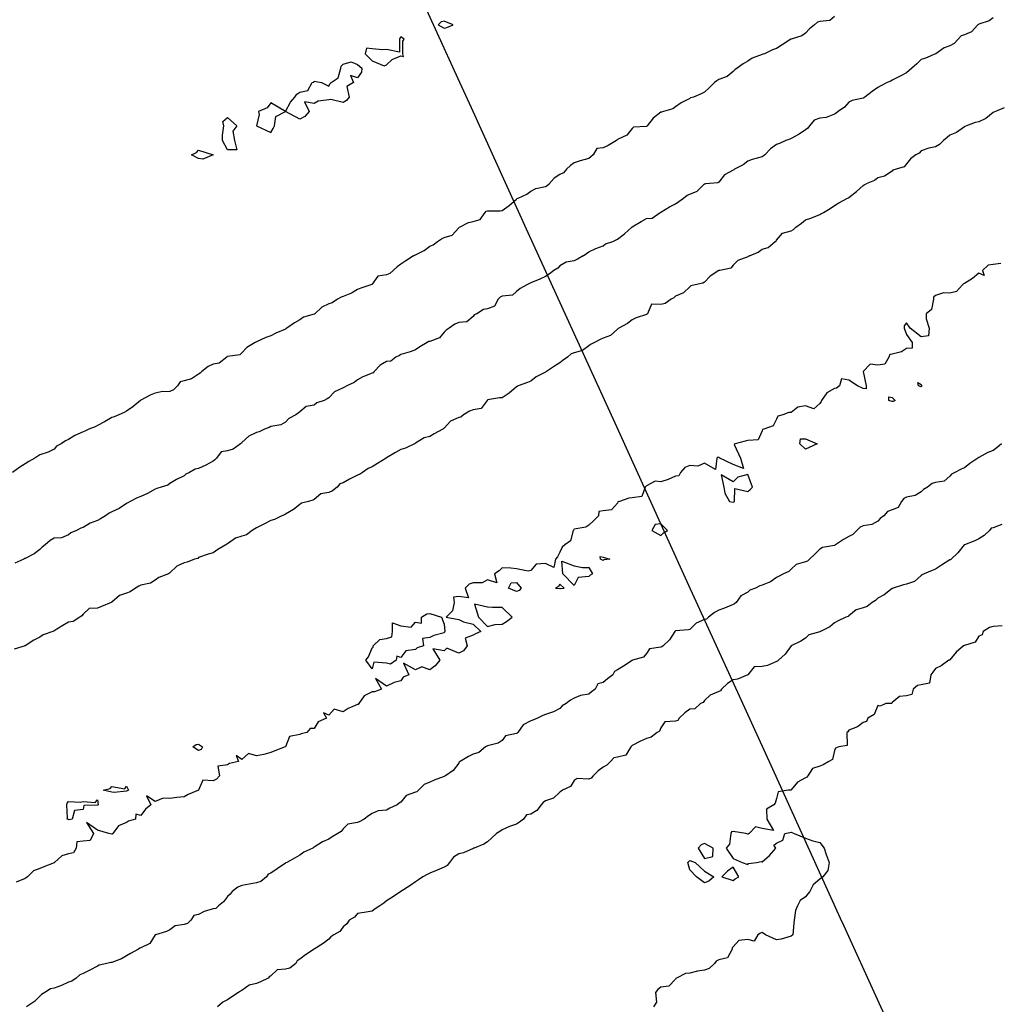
# Model space of a CAD drawing. Header units: inches. Extents: x 158323 to 160611, y 432808 to 437248.
# Tile 84 of 228: x 159353 to 159386, y 436711 to 436745. Entities that reach past the tile are written whole.
import ezdxf

# ---------------------------------------------------------------- set-up
doc = ezdxf.new("R2010")
doc.units = ezdxf.units.IN
doc.header["$MEASUREMENT"] = 0
doc.linetypes.add('CENTER', pattern=[0])
for name, color, linetype, lineweight in [('Hoogtelijn-bestaand 10.00 M', 7, 'Continuous', 15), ('Hoogtelijn-bestaand 11.00 M', 7, 'Continuous', 15), ('Hoogtelijn-bestaand 12.00 M', 7, 'Continuous', 15), ('Hoogtelijn-bestaand 5.00 M', 7, 'Continuous', 15), ('Hoogtelijn-bestaand 6.00 M', 7, 'Continuous', 15), ('Hoogtelijn-bestaand 7.00 M', 7, 'Continuous', 15), ('Hoogtelijn-bestaand 8.00 M', 7, 'Continuous', 15), ('Hoogtelijn-bestaand 9.00 M', 7, 'Continuous', 15), ('Profielen', 3, 'Continuous', 60)]:
    doc.layers.add(name, color=color, linetype=linetype, lineweight=lineweight)

msp = doc.modelspace()

# ---------------------------------------------------------------- linework, layer by layer
at = {"layer": 'Hoogtelijn-bestaand 10.00 M', "color": 252, "linetype": 'Continuous', "lineweight": 25}
for p, q in [((159376.007, 436739.494, 10), (159376.25, 436739.745, 10)), ((159376.25, 436739.745, 10), (159376.253, 436739.747, 10)), ((159376.253, 436739.747, 10), (159376.289, 436739.75, 10)), ((159375.363, 436739.137, 10), (159375.533, 436739.25, 10)), ((159375.533, 436739.25, 10), (159375.651, 436739.349, 10)), ((159375.651, 436739.349, 10), (159375.75, 436739.391, 10)), ((159375.75, 436739.391, 10), (159376.007, 436739.494, 10)), ((159374.75, 436738.767, 10), (159375.048, 436738.952, 10)), ((159375.048, 436738.952, 10), (159375.25, 436739.057, 10)), ((159375.25, 436739.057, 10), (159375.363, 436739.137, 10)), ((159374.062, 436738.438, 10), (159374.25, 436738.545, 10)), ((159374.25, 436738.545, 10), (159374.443, 436738.557, 10)), ((159374.443, 436738.557, 10), (159374.72, 436738.75, 10)), ((159374.72, 436738.75, 10), (159374.74, 436738.76, 10)), ((159374.74, 436738.76, 10), (159374.75, 436738.767, 10)), ((159373.483, 436738.017, 10), (159373.746, 436738.25, 10)), ((159373.746, 436738.25, 10), (159373.748, 436738.252, 10)), ((159373.748, 436738.252, 10), (159373.75, 436738.253, 10)), ((159373.75, 436738.253, 10), (159374.062, 436738.438, 10)), ((159373.081, 436737.75, 10), (159373.194, 436737.806, 10)), ((159373.194, 436737.806, 10), (159373.25, 436737.831, 10)), ((159373.25, 436737.831, 10), (159373.483, 436738.017, 10)), ((159372.25, 436737.394, 10), (159372.498, 436737.503, 10)), ((159372.498, 436737.503, 10), (159372.75, 436737.596, 10)), ((159372.75, 436737.596, 10), (159372.835, 436737.665, 10)), ((159372.835, 436737.665, 10), (159373.081, 436737.75, 10)), ((159372.052, 436737.25, 10), (159372.17, 436737.331, 10)), ((159372.17, 436737.331, 10), (159372.25, 436737.394, 10))]:
    msp.add_line(p, q, dxfattribs=at)
for points in [[(159386.25, 436745.497, 10), (159386.107, 436745.393, 10), (159385.75, 436745.275, 10), (159385.734, 436745.266, 10), (159385.718, 436745.25, 10), (159385.494, 436745.007, 10), (159385.25, 436744.904, 10), (159385.135, 436744.865, 10), (159385.029, 436744.75, 10), (159384.89, 436744.61, 10), (159384.75, 436744.519, 10), (159384.549, 436744.451, 10), (159384.256, 436744.25, 10), (159384.252, 436744.248, 10), (159384.25, 436744.246, 10), (159383.898, 436744.102, 10), (159383.75, 436744.051, 10), (159383.604, 436743.896, 10), (159383.435, 436743.75, 10), (159383.335, 436743.665, 10), (159383.25, 436743.587, 10), (159383.03, 436743.471, 10), (159382.75, 436743.334, 10), (159382.699, 436743.301, 10), (159382.581, 436743.25, 10), (159382.355, 436743.145, 10), (159382.25, 436743.084, 10), (159382.055, 436742.945, 10), (159381.802, 436742.75, 10), (159381.773, 436742.727, 10), (159381.75, 436742.714, 10), (159381.37, 436742.63, 10), (159381.25, 436742.573, 10), (159381.102, 436742.399, 10), (159380.884, 436742.25, 10), (159380.809, 436742.191, 10), (159380.75, 436742.156, 10), (159380.461, 436742.039, 10), (159380.25, 436742.016, 10), (159380.053, 436741.947, 10), (159379.888, 436741.75, 10), (159379.83, 436741.67, 10), (159379.75, 436741.619, 10), (159379.529, 436741.471, 10), (159379.25, 436741.316, 10), (159379.204, 436741.296, 10), (159379.076, 436741.25, 10), (159378.856, 436741.144, 10), (159378.75, 436741.112, 10), (159378.538, 436740.962, 10), (159378.339, 436740.75, 10), (159378.29, 436740.71, 10), (159378.25, 436740.683, 10), (159377.906, 436740.594, 10), (159377.75, 436740.532, 10), (159377.592, 436740.408, 10), (159377.292, 436740.25, 10), (159377.269, 436740.231, 10), (159377.25, 436740.224, 10), (159376.943, 436740.057, 10), (159376.75, 436739.808, 10), (159376.719, 436739.781, 10), (159376.289, 436739.75, 10)], [(159372.052, 436737.25, 10), (159371.86, 436737.141, 10), (159371.75, 436737.078, 10), (159371.468, 436737.032, 10), (159371.25, 436736.902, 10), (159371.175, 436736.825, 10), (159371.047, 436736.75, 10), (159370.879, 436736.621, 10), (159370.75, 436736.543, 10), (159370.56, 436736.441, 10), (159370.25, 436736.321, 10), (159370.199, 436736.301, 10), (159370.108, 436736.25, 10), (159369.873, 436736.127, 10), (159369.75, 436736.016, 10), (159369.606, 436735.894, 10), (159369.25, 436735.854, 10), (159369.179, 436735.821, 10), (159369.113, 436735.75, 10), (159368.984, 436735.516, 10), (159368.75, 436735.42, 10), (159368.608, 436735.392, 10), (159368.377, 436735.25, 10), (159368.288, 436735.212, 10), (159368.25, 436735.154, 10), (159368.029, 436734.971, 10), (159367.75, 436734.945, 10), (159367.616, 436734.885, 10), (159367.414, 436734.75, 10), (159367.318, 436734.682, 10), (159367.25, 436734.612, 10), (159367.08, 436734.42, 10), (159366.75, 436734.293, 10), (159366.716, 436734.284, 10), (159366.664, 436734.25, 10), (159366.4, 436734.1, 10), (159366.25, 436734.003, 10), (159366.069, 436733.931, 10), (159365.75, 436733.839, 10), (159365.697, 436733.803, 10), (159365.573, 436733.75, 10), (159365.396, 436733.604, 10), (159365.25, 436733.593, 10), (159365.037, 436733.463, 10), (159364.825, 436733.25, 10), (159364.793, 436733.207, 10), (159364.75, 436733.194, 10), (159364.435, 436733.065, 10), (159364.25, 436732.962, 10), (159364.132, 436732.868, 10), (159363.875, 436732.75, 10), (159363.794, 436732.706, 10), (159363.75, 436732.689, 10), (159363.456, 436732.544, 10), (159363.25, 436732.339, 10), (159363.192, 436732.308, 10), (159363.095, 436732.25, 10), (159362.838, 436732.162, 10), (159362.75, 436732.088, 10), (159362.467, 436732.033, 10), (159362.25, 436731.852, 10), (159362.193, 436731.807, 10), (159362.117, 436731.75, 10), (159361.875, 436731.625, 10), (159361.75, 436731.496, 10), (159361.593, 436731.407, 10), (159361.25, 436731.343, 10), (159361.193, 436731.308, 10), (159361.031, 436731.25, 10), (159360.841, 436731.159, 10), (159360.75, 436731.141, 10), (159360.485, 436731.015, 10), (159360.25, 436730.795, 10), (159360.228, 436730.772, 10), (159360.196, 436730.75, 10), (159359.941, 436730.559, 10), (159359.75, 436730.499, 10), (159359.529, 436730.471, 10), (159359.372, 436730.25, 10), (159359.305, 436730.195, 10), (159359.25, 436730.144, 10), (159358.996, 436730.004, 10), (159358.75, 436729.894, 10), (159358.634, 436729.866, 10), (159358.438, 436729.75, 10), (159358.305, 436729.695, 10), (159358.25, 436729.637, 10), (159357.989, 436729.511, 10), (159357.75, 436729.374, 10), (159357.685, 436729.315, 10), (159357.458, 436729.25, 10), (159357.302, 436729.198, 10), (159357.25, 436729.18, 10), (159356.98, 436729.02, 10), (159356.75, 436728.92, 10), (159356.625, 436728.875, 10), (159356.386, 436728.75, 10), (159356.295, 436728.705, 10), (159356.25, 436728.676, 10), (159355.999, 436728.501, 10), (159355.75, 436728.387, 10), (159355.653, 436728.347, 10), (159355.528, 436728.25, 10), (159355.357, 436728.143, 10), (159355.25, 436728.096, 10), (159354.999, 436728.001, 10), (159354.75, 436727.853, 10), (159354.669, 436727.831, 10), (159354.52, 436727.75, 10), (159354.331, 436727.669, 10), (159354.25, 436727.597, 10), (159354.007, 436727.493, 10), (159353.75, 436727.476, 10), (159353.607, 436727.393, 10), (159353.442, 436727.25, 10), (159353.337, 436727.163, 10), (159353.25, 436727.086, 10), (159353.061, 436726.94, 10), (159352.75, 436726.776, 10), (159352.73, 436726.77, 10), (159352.705, 436726.75, 10), (159352.39, 436726.61, 10)]]:
    msp.add_polyline3d(points, dxfattribs=at)
at = {"layer": 'Hoogtelijn-bestaand 11.00 M', "color": 252, "linetype": 'Continuous', "lineweight": 25}
for p, q in [((159370.25, 436739.498, 11), (159370.417, 436739.583, 11)), ((159370.417, 436739.583, 11), (159370.75, 436739.651, 11)), ((159370.75, 436739.651, 11), (159370.815, 436739.685, 11)), ((159370.815, 436739.685, 11), (159370.878, 436739.75, 11)), ((159369.501, 436738.999, 11), (159369.75, 436739.221, 11)), ((159369.75, 436739.221, 11), (159369.766, 436739.234, 11)), ((159369.766, 436739.234, 11), (159369.804, 436739.25, 11)), ((159369.804, 436739.25, 11), (159370.106, 436739.394, 11)), ((159370.106, 436739.394, 11), (159370.25, 436739.498, 11)), ((159369.25, 436738.821, 11), (159369.501, 436738.999, 11)), ((159368.25, 436738.437, 11), (159368.488, 436738.512, 11)), ((159368.488, 436738.512, 11), (159368.667, 436738.75, 11)), ((159368.667, 436738.75, 11), (159368.705, 436738.795, 11)), ((159368.705, 436738.795, 11), (159368.75, 436738.814, 11)), ((159368.75, 436738.814, 11), (159369.188, 436738.812, 11)), ((159369.188, 436738.812, 11), (159369.25, 436738.821, 11)), ((159367.526, 436737.974, 11), (159367.75, 436738.224, 11)), ((159367.75, 436738.224, 11), (159367.762, 436738.238, 11)), ((159367.762, 436738.238, 11), (159367.781, 436738.25, 11)), ((159367.781, 436738.25, 11), (159368.088, 436738.412, 11)), ((159368.088, 436738.412, 11), (159368.25, 436738.437, 11)), ((159367.018, 436737.75, 11), (159367.157, 436737.843, 11)), ((159367.157, 436737.843, 11), (159367.25, 436737.89, 11)), ((159367.25, 436737.89, 11), (159367.526, 436737.974, 11)), ((159366.56, 436737.44, 11), (159366.75, 436737.586, 11)), ((159366.75, 436737.586, 11), (159366.87, 436737.63, 11)), ((159366.87, 436737.63, 11), (159367.018, 436737.75, 11)), ((159366.187, 436737.25, 11), (159366.223, 436737.277, 11)), ((159366.223, 436737.277, 11), (159366.25, 436737.288, 11)), ((159366.25, 436737.288, 11), (159366.56, 436737.44, 11))]:
    msp.add_line(p, q, dxfattribs=at)
for points in [[(159380.75, 436745.534, 11), (159380.594, 436745.406, 11), (159380.25, 436745.362, 11), (159380.161, 436745.339, 11), (159380.061, 436745.25, 11), (159379.887, 436745.113, 11), (159379.75, 436744.961, 11), (159379.625, 436744.875, 11), (159379.25, 436744.753, 11), (159379.248, 436744.752, 11), (159379.245, 436744.75, 11), (159378.946, 436744.554, 11), (159378.75, 436744.429, 11), (159378.612, 436744.388, 11), (159378.333, 436744.25, 11), (159378.269, 436744.231, 11), (159378.25, 436744.219, 11), (159377.909, 436744.092, 11), (159377.75, 436743.988, 11), (159377.594, 436743.906, 11), (159377.389, 436743.75, 11), (159377.308, 436743.692, 11), (159377.25, 436743.638, 11), (159377.036, 436743.465, 11), (159376.75, 436743.362, 11), (159376.684, 436743.317, 11), (159376.599, 436743.25, 11), (159376.424, 436743.076, 11), (159376.25, 436742.921, 11), (159376.14, 436742.86, 11), (159375.879, 436742.75, 11), (159375.773, 436742.727, 11), (159375.75, 436742.696, 11), (159375.445, 436742.555, 11), (159375.25, 436742.412, 11), (159375.161, 436742.339, 11), (159374.837, 436742.25, 11), (159374.771, 436742.23, 11), (159374.75, 436742.222, 11), (159374.481, 436742.019, 11), (159374.274, 436741.75, 11), (159374.262, 436741.738, 11), (159374.25, 436741.731, 11), (159373.796, 436741.704, 11), (159373.75, 436741.667, 11), (159373.571, 436741.429, 11), (159373.25, 436741.279, 11), (159373.229, 436741.271, 11), (159373.205, 436741.25, 11), (159372.926, 436741.074, 11), (159372.75, 436740.991, 11), (159372.525, 436740.975, 11), (159372.404, 436740.75, 11), (159372.319, 436740.681, 11), (159372.25, 436740.629, 11), (159371.953, 436740.547, 11), (159371.75, 436740.472, 11), (159371.615, 436740.385, 11), (159371.479, 436740.25, 11), (159371.374, 436740.126, 11), (159371.25, 436740.068, 11), (159371.058, 436739.942, 11), (159370.878, 436739.75, 11)], [(159366.187, 436737.25, 11), (159365.924, 436737.076, 11), (159365.75, 436736.963, 11), (159365.625, 436736.875, 11), (159365.481, 436736.75, 11), (159365.363, 436736.637, 11), (159365.25, 436736.6, 11), (159364.954, 436736.546, 11), (159364.75, 436736.274, 11), (159364.738, 436736.262, 11), (159364.706, 436736.25, 11), (159364.363, 436736.137, 11), (159364.25, 436736.091, 11), (159364.036, 436735.964, 11), (159363.75, 436735.849, 11), (159363.682, 436735.818, 11), (159363.561, 436735.75, 11), (159363.372, 436735.628, 11), (159363.25, 436735.591, 11), (159363.018, 436735.482, 11), (159362.768, 436735.25, 11), (159362.76, 436735.24, 11), (159362.75, 436735.237, 11), (159362.373, 436735.127, 11), (159362.25, 436735.035, 11), (159362.067, 436734.933, 11), (159361.803, 436734.75, 11), (159361.77, 436734.73, 11), (159361.75, 436734.72, 11), (159361.422, 436734.578, 11), (159361.25, 436734.486, 11), (159361.072, 436734.428, 11), (159360.75, 436734.281, 11), (159360.731, 436734.269, 11), (159360.705, 436734.25, 11), (159360.419, 436734.081, 11), (159360.25, 436733.892, 11), (159360.173, 436733.827, 11), (159359.75, 436733.765, 11), (159359.737, 436733.763, 11), (159359.721, 436733.75, 11), (159359.462, 436733.538, 11), (159359.25, 436733.499, 11), (159359.083, 436733.417, 11), (159358.86, 436733.25, 11), (159358.805, 436733.195, 11), (159358.75, 436733.162, 11), (159358.506, 436732.994, 11), (159358.25, 436732.923, 11), (159358.112, 436732.888, 11), (159358.015, 436732.75, 11), (159357.884, 436732.616, 11), (159357.75, 436732.552, 11), (159357.449, 436732.551, 11), (159357.25, 436732.503, 11), (159357.07, 436732.43, 11), (159356.75, 436732.257, 11), (159356.746, 436732.254, 11), (159356.741, 436732.25, 11), (159356.476, 436732.024, 11), (159356.25, 436731.872, 11), (159356.174, 436731.826, 11), (159355.989, 436731.75, 11), (159355.821, 436731.679, 11), (159355.75, 436731.653, 11), (159355.495, 436731.505, 11), (159355.25, 436731.377, 11), (159355.165, 436731.336, 11), (159354.954, 436731.25, 11), (159354.811, 436731.189, 11), (159354.75, 436731.164, 11), (159354.464, 436731.036, 11), (159354.25, 436730.894, 11), (159354.148, 436730.852, 11), (159353.997, 436730.75, 11), (159353.836, 436730.664, 11), (159353.75, 436730.565, 11), (159353.541, 436730.46, 11), (159353.25, 436730.368, 11), (159353.18, 436730.32, 11), (159353.083, 436730.25, 11), (159352.871, 436730.129, 11), (159352.75, 436730.049, 11), (159352.558, 436729.942, 11), (159352.31, 436729.75, 11)]]:
    msp.add_polyline3d(points, dxfattribs=at)
at = {"layer": 'Hoogtelijn-bestaand 12.00 M', "color": 252, "linetype": 'Continuous', "lineweight": 25}
for points in [[(159367.042, 436745.25, 12), (159367.25, 436745.136, 12), (159367.343, 436745.157, 12), (159367.562, 436745.25, 12), (159367.25, 436745.382, 12), (159367.146, 436745.354, 12)], [(159364.512, 436744.25, 12), (159364.75, 436744, 12), (159365.167, 436743.833, 12), (159365.25, 436743.861, 12), (159365.445, 436744.055, 12), (159365.75, 436744.173, 12), (159365.841, 436744.159, 12), (159365.812, 436744.25, 12), (159365.812, 436744.688, 12), (159365.861, 436744.75, 12), (159365.75, 436744.841, 12), (159365.713, 436744.787, 12), (159365.698, 436744.75, 12), (159365.698, 436744.303, 12), (159365.25, 436744.396, 12), (159365.115, 436744.385, 12), (159364.75, 436744.422, 12), (159364.558, 436744.442, 12)], [(159361.75, 436742.25, 12), (159361.927, 436742.573, 12), (159362.083, 436742.75, 12), (159362.15, 436742.85, 12), (159362.25, 436742.917, 12), (159362.523, 436742.977, 12), (159362.679, 436743.25, 12), (159362.732, 436743.268, 12), (159362.75, 436743.305, 12), (159363, 436743.25, 12), (159363.25, 436743.125, 12), (159363.295, 436743.205, 12), (159363.333, 436743.25, 12), (159363.583, 436743.417, 12), (159363.667, 436743.75, 12), (159363.683, 436743.817, 12), (159363.75, 436743.893, 12), (159364.028, 436743.972, 12), (159364.25, 436743.883, 12), (159364.393, 436743.75, 12), (159364.383, 436743.617, 12), (159364.25, 436743.417, 12), (159364, 436743.5, 12), (159364.107, 436743.25, 12), (159363.882, 436743.119, 12), (159363.958, 436742.75, 12), (159363.866, 436742.634, 12), (159363.75, 436742.558, 12), (159363.329, 436742.671, 12), (159363.25, 436742.656, 12), (159362.889, 436742.611, 12), (159362.75, 436742.523, 12), (159362.417, 436742.583, 12), (159362.573, 436742.25, 12), (159362.427, 436742.073, 12), (159362.25, 436741.988, 12)], [(159360.75, 436741.75, 12), (159361.25, 436741.528, 12), (159361.333, 436741.667, 12), (159361.375, 436741.75, 12), (159361.417, 436742.083, 12), (159361.75, 436742.25, 12), (159361.25, 436742.55, 12), (159361.125, 436742.375, 12), (159360.821, 436742.25, 12), (159360.85, 436742.15, 12)], [(159359.573, 436741.25, 12), (159359.573, 436741.427, 12), (159359.62, 436741.75, 12), (159359.591, 436741.909, 12), (159359.75, 436742.042, 12), (159360.068, 436741.75, 12), (159359.934, 436741.566, 12), (159359.989, 436741.25, 12), (159360.073, 436740.927, 12), (159359.75, 436740.927, 12)], [(159358.5, 436740.75, 12), (159358.671, 436740.829, 12), (159358.75, 436740.917, 12), (159359.25, 436740.75, 12), (159358.9, 436740.6, 12), (159358.75, 436740.625, 12)]]:
    msp.add_polyline3d(points, close=True, dxfattribs=at)
at = {"layer": 'Hoogtelijn-bestaand 5.00 M', "color": 252, "linetype": 'Continuous', "lineweight": 25}
msp.add_polyline3d([(159386.553, 436724.447, 5), (159386.25, 436724.418, 5), (159386.119, 436724.381, 5), (159385.896, 436724.25, 5), (159385.87, 436724.13, 5), (159385.75, 436724.082, 5), (159385.619, 436723.882, 5), (159385.25, 436723.764, 5), (159385.238, 436723.762, 5), (159385.218, 436723.75, 5), (159384.964, 436723.536, 5), (159384.75, 436723.272, 5), (159384.741, 436723.259, 5), (159384.715, 436723.25, 5), (159384.445, 436723.055, 5), (159384.25, 436722.971, 5), (159384.159, 436722.841, 5), (159384.083, 436722.75, 5), (159384.038, 436722.462, 5), (159383.75, 436722.403, 5), (159383.622, 436722.378, 5), (159383.482, 436722.25, 5), (159383.43, 436722.07, 5), (159383.25, 436722.018, 5), (159383.003, 436721.997, 5), (159382.75, 436721.787, 5), (159382.74, 436721.76, 5), (159382.536, 436721.75, 5), (159382.337, 436721.663, 5), (159382.25, 436721.688, 5), (159382.123, 436721.377, 5), (159381.909, 436721.25, 5), (159381.864, 436721.136, 5), (159381.75, 436721.095, 5), (159381.554, 436720.946, 5), (159381.25, 436720.833, 5), (159381.22, 436720.78, 5), (159381.183, 436720.75, 5), (159381.196, 436720.304, 5), (159380.9, 436720.25, 5), (159380.791, 436720.209, 5), (159380.75, 436720.125, 5), (159380.682, 436719.818, 5), (159380.554, 436719.75, 5), (159380.365, 436719.635, 5), (159380.25, 436719.591, 5), (159379.992, 436719.509, 5), (159379.833, 436719.25, 5), (159379.8, 436719.2, 5), (159379.75, 436719.182, 5), (159379.471, 436719.029, 5), (159379.25, 436718.766, 5), (159379.242, 436718.758, 5), (159379.15, 436718.75, 5), (159378.801, 436718.699, 5), (159378.75, 436718.464, 5), (159378.696, 436718.304, 5), (159378.656, 436718.25, 5), (159378.401, 436718.099, 5), (159378.409, 436717.75, 5), (159378.639, 436717.361, 5), (159378.25, 436717.432, 5), (159378.015, 436717.485, 5), (159377.805, 436717.25, 5), (159377.765, 436717.235, 5), (159377.75, 436717.232, 5), (159377.688, 436717.25, 5), (159377.25, 436717.328, 5), (159377.186, 436717.314, 5), (159377.17, 436717.25, 5), (159377.12, 436716.88, 5), (159377.009, 436716.75, 5), (159377.25, 436716.389, 5), (159377.562, 436716.25, 5), (159377.75, 436716.179, 5), (159377.78, 436716.22, 5), (159378.05, 436716.25, 5), (159378.216, 436716.284, 5), (159378.25, 436716.279, 5), (159378.508, 436716.492, 5), (159378.721, 436716.75, 5), (159378.65, 436716.85, 5), (159378.75, 436716.917, 5), (159378.972, 436717.028, 5), (159379.036, 436717.25, 5), (159379.205, 436717.295, 5), (159379.25, 436717.304, 5), (159379.357, 436717.25, 5), (159379.75, 436717.088, 5), (159380, 436717, 5), (159380.25, 436716.946, 5), (159380.395, 436716.75, 5), (159380.47, 436716.53, 5), (159380.575, 436716.25, 5), (159380.527, 436715.974, 5), (159380.346, 436715.75, 5), (159380.29, 436715.71, 5), (159380.25, 436715.669, 5), (159380.018, 436715.482, 5), (159379.899, 436715.25, 5), (159379.837, 436715.163, 5), (159379.75, 436715.06, 5), (159379.57, 436714.93, 5), (159379.477, 436714.75, 5), (159379.409, 436714.591, 5), (159379.36, 436714.25, 5), (159379.344, 436714.156, 5), (159379.317, 436713.75, 5), (159379.25, 436713.706, 5), (159378.909, 436713.591, 5), (159378.75, 436713.578, 5), (159378.369, 436713.75, 5), (159378.25, 436713.829, 5), (159378.192, 436713.808, 5), (159378.105, 436713.75, 5), (159377.97, 436713.53, 5), (159377.75, 436713.581, 5), (159377.447, 436713.553, 5), (159377.25, 436713.326, 5), (159377.208, 436713.292, 5), (159377.211, 436713.25, 5), (159377.048, 436712.952, 5), (159376.75, 436712.881, 5), (159376.662, 436712.838, 5), (159376.6, 436712.75, 5), (159376.422, 436712.578, 5), (159376.25, 436712.525, 5), (159376.016, 436712.484, 5), (159375.75, 436712.417, 5), (159375.597, 436712.403, 5), (159375.291, 436712.25, 5), (159375.269, 436712.231, 5), (159375.25, 436712.216, 5), (159375.027, 436711.973, 5), (159374.75, 436711.939, 5), (159374.643, 436711.857, 5), (159374.561, 436711.75, 5), (159374.59, 436711.41, 5), (159374.489, 436711.25, 5)], dxfattribs=at)
for points in [[(159376.042, 436716.75, 5), (159376.25, 436716.395, 5), (159376.539, 436716.461, 5), (159376.555, 436716.75, 5), (159376.25, 436716.903, 5), (159376.135, 436716.865, 5)], [(159375.684, 436716.25, 5), (159375.716, 436716.284, 5), (159375.75, 436716.32, 5), (159375.929, 436716.25, 5), (159376.25, 436715.95, 5), (159376.583, 436715.75, 5), (159376.4, 436715.6, 5), (159376.25, 436715.55, 5), (159375.977, 436715.75, 5), (159375.75, 436716, 5)], [(159376.857, 436715.75, 5), (159377.25, 436715.625, 5), (159377.315, 436715.685, 5), (159377.44, 436715.75, 5), (159377.25, 436716.094, 5), (159377.046, 436715.954, 5)]]:
    msp.add_polyline3d(points, close=True, dxfattribs=at)
at = {"layer": 'Hoogtelijn-bestaand 6.00 M', "color": 252, "linetype": 'Continuous', "lineweight": 25}
msp.add_polyline3d([(159386.544, 436727.956, 6), (159386.25, 436727.836, 6), (159386.178, 436727.823, 6), (159386.12, 436727.75, 6), (159385.931, 436727.569, 6), (159385.75, 436727.462, 6), (159385.612, 436727.388, 6), (159385.25, 436727.254, 6), (159385.247, 436727.253, 6), (159385.244, 436727.25, 6), (159385.024, 436726.977, 6), (159384.787, 436726.75, 6), (159384.769, 436726.731, 6), (159384.75, 436726.725, 6), (159384.461, 436726.539, 6), (159384.25, 436726.404, 6), (159384.14, 436726.36, 6), (159383.86, 436726.25, 6), (159383.785, 436726.215, 6), (159383.75, 436726.185, 6), (159383.522, 436725.978, 6), (159383.25, 436725.889, 6), (159383.138, 436725.863, 6), (159382.789, 436725.75, 6), (159382.76, 436725.74, 6), (159382.75, 436725.732, 6), (159382.477, 436725.523, 6), (159382.25, 436725.401, 6), (159382.179, 436725.321, 6), (159382.055, 436725.25, 6), (159381.883, 436725.117, 6), (159381.75, 436725.071, 6), (159381.5, 436725, 6), (159381.25, 436724.795, 6), (159381.227, 436724.773, 6), (159381.149, 436724.75, 6), (159380.885, 436724.615, 6), (159380.75, 436724.546, 6), (159380.595, 436724.405, 6), (159380.268, 436724.25, 6), (159380.256, 436724.244, 6), (159380.25, 436724.242, 6), (159379.87, 436724.13, 6), (159379.75, 436724.022, 6), (159379.592, 436723.908, 6), (159379.25, 436723.75, 6), (159379.042, 436723.458, 6), (159378.813, 436723.25, 6), (159378.779, 436723.221, 6), (159378.75, 436723.208, 6), (159378.431, 436723.069, 6), (159378.25, 436723.031, 6), (159377.98, 436723.02, 6), (159377.75, 436722.75, 6), (159377.401, 436722.599, 6), (159377.25, 436722.577, 6), (159377.052, 436722.448, 6), (159376.842, 436722.25, 6), (159376.805, 436722.195, 6), (159376.75, 436722.168, 6), (159376.456, 436722.044, 6), (159376.25, 436721.856, 6), (159376.211, 436721.79, 6), (159376.112, 436721.75, 6), (159375.924, 436721.576, 6), (159375.75, 436721.557, 6), (159375.573, 436721.428, 6), (159375.379, 436721.25, 6), (159375.328, 436721.172, 6), (159375.25, 436721.142, 6), (159374.883, 436721.117, 6), (159374.75, 436720.917, 6), (159374.7, 436720.8, 6), (159374.622, 436720.75, 6), (159374.407, 436720.593, 6), (159374.25, 436720.545, 6), (159374.044, 436720.456, 6), (159373.75, 436720.297, 6), (159373.725, 436720.275, 6), (159373.701, 436720.25, 6), (159373.535, 436719.965, 6), (159373.25, 436719.898, 6), (159373.122, 436719.878, 6), (159373.007, 436719.75, 6), (159372.877, 436719.623, 6), (159372.75, 436719.555, 6), (159372.575, 436719.425, 6), (159372.404, 436719.25, 6), (159372.333, 436719.167, 6), (159372.25, 436719.136, 6), (159371.846, 436719.154, 6), (159371.75, 436719.089, 6), (159371.614, 436718.886, 6), (159371.341, 436718.75, 6), (159371.289, 436718.711, 6), (159371.25, 436718.683, 6), (159371.027, 436718.473, 6), (159370.75, 436718.382, 6), (159370.669, 436718.331, 6), (159370.605, 436718.25, 6), (159370.45, 436718.05, 6), (159370.25, 436717.923, 6), (159370.098, 436717.902, 6), (159369.995, 436717.75, 6), (159369.855, 436717.646, 6), (159369.75, 436717.583, 6), (159369.505, 436717.495, 6), (159369.25, 436717.376, 6), (159369.178, 436717.322, 6), (159369.062, 436717.25, 6), (159368.899, 436717.101, 6), (159368.75, 436716.969, 6), (159368.614, 436716.886, 6), (159368.281, 436716.75, 6), (159368.257, 436716.743, 6), (159368.25, 436716.737, 6), (159367.916, 436716.584, 6), (159367.75, 436716.55, 6), (159367.567, 436716.433, 6), (159367.43, 436716.25, 6), (159367.351, 436716.149, 6), (159367.25, 436716.092, 6), (159367.01, 436715.99, 6), (159366.75, 436715.886, 6), (159366.662, 436715.838, 6), (159366.514, 436715.75, 6), (159366.354, 436715.646, 6), (159366.25, 436715.577, 6), (159366.053, 436715.447, 6), (159365.75, 436715.25, 6), (159365.453, 436715.047, 6), (159365.25, 436714.92, 6), (159365.153, 436714.847, 6), (159365.015, 436714.75, 6), (159364.857, 436714.643, 6), (159364.75, 436714.562, 6), (159364.48, 436714.52, 6), (159364.25, 436714.482, 6), (159364.147, 436714.353, 6), (159363.964, 436714.25, 6), (159363.875, 436714.125, 6), (159363.75, 436714.021, 6), (159363.637, 436713.863, 6), (159363.425, 436713.75, 6), (159363.321, 436713.679, 6), (159363.25, 436713.596, 6), (159363.059, 436713.441, 6), (159362.75, 436713.25, 6), (159362.448, 436713.052, 6), (159362.25, 436712.907, 6), (159362.159, 436712.841, 6), (159362.112, 436712.75, 6), (159361.902, 436712.598, 6), (159361.75, 436712.555, 6), (159361.468, 436712.532, 6), (159361.25, 436712.327, 6), (159361.2, 436712.3, 6), (159361.153, 436712.25, 6), (159360.886, 436712.114, 6), (159360.75, 436712.066, 6), (159360.5, 436712, 6), (159360.25, 436711.825, 6), (159360.198, 436711.802, 6), (159360.134, 436711.75, 6), (159359.896, 436711.604, 6), (159359.75, 436711.494, 6), (159359.588, 436711.412, 6), (159359.408, 436711.25, 6)], dxfattribs=at)
at = {"layer": 'Hoogtelijn-bestaand 7.00 M', "color": 252, "linetype": 'Continuous', "lineweight": 25}
msp.add_polyline3d([(159386.538, 436730.75, 7), (159386.381, 436730.619, 7), (159386.25, 436730.518, 7), (159386.057, 436730.443, 7), (159385.75, 436730.276, 7), (159385.733, 436730.267, 7), (159385.716, 436730.25, 7), (159385.434, 436730.066, 7), (159385.25, 436729.909, 7), (159385.134, 436729.866, 7), (159384.919, 436729.75, 7), (159384.805, 436729.695, 7), (159384.75, 436729.627, 7), (159384.55, 436729.451, 7), (159384.25, 436729.404, 7), (159384.131, 436729.37, 7), (159383.977, 436729.25, 7), (159383.834, 436729.166, 7), (159383.75, 436729.078, 7), (159383.541, 436728.959, 7), (159383.25, 436728.899, 7), (159383.151, 436728.85, 7), (159383.077, 436728.75, 7), (159382.956, 436728.544, 7), (159382.75, 436728.463, 7), (159382.594, 436728.406, 7), (159382.456, 436728.25, 7), (159382.338, 436728.162, 7), (159382.25, 436728.064, 7), (159382.048, 436727.952, 7), (159381.75, 436727.91, 7), (159381.64, 436727.86, 7), (159381.531, 436727.75, 7), (159381.389, 436727.611, 7), (159381.25, 436727.532, 7), (159381.066, 436727.434, 7), (159380.794, 436727.25, 7), (159380.766, 436727.234, 7), (159380.75, 436727.225, 7), (159380.344, 436727.156, 7), (159380.25, 436727.101, 7), (159380.07, 436726.93, 7), (159379.884, 436726.75, 7), (159379.821, 436726.679, 7), (159379.75, 436726.665, 7), (159379.429, 436726.571, 7), (159379.25, 436726.402, 7), (159379.17, 436726.33, 7), (159378.994, 436726.25, 7), (159378.838, 436726.162, 7), (159378.75, 436726.118, 7), (159378.536, 436725.964, 7), (159378.25, 436725.848, 7), (159378.172, 436725.828, 7), (159378.018, 436725.75, 7), (159377.821, 436725.679, 7), (159377.75, 436725.608, 7), (159377.514, 436725.486, 7), (159377.348, 436725.25, 7), (159377.29, 436725.21, 7), (159377.25, 436725.183, 7), (159376.947, 436725.053, 7), (159376.75, 436724.982, 7), (159376.596, 436724.905, 7), (159376.398, 436724.75, 7), (159376.327, 436724.673, 7), (159376.25, 436724.662, 7), (159375.964, 436724.537, 7), (159375.75, 436724.317, 7), (159375.697, 436724.303, 7), (159375.25, 436724.268, 7), (159375.238, 436724.262, 7), (159375.23, 436724.25, 7), (159375.044, 436723.957, 7), (159374.825, 436723.75, 7), (159374.784, 436723.716, 7), (159374.75, 436723.706, 7), (159374.349, 436723.651, 7), (159374.25, 436723.488, 7), (159374.141, 436723.359, 7), (159373.76, 436723.25, 7), (159373.752, 436723.248, 7), (159373.75, 436723.247, 7), (159373.451, 436723.049, 7), (159373.25, 436722.923, 7), (159373.141, 436722.859, 7), (159373.078, 436722.75, 7), (159372.896, 436722.604, 7), (159372.75, 436722.482, 7), (159372.56, 436722.44, 7), (159372.467, 436722.25, 7), (159372.346, 436722.154, 7), (159372.25, 436722.078, 7), (159371.967, 436722.033, 7), (159371.75, 436721.943, 7), (159371.624, 436721.876, 7), (159371.471, 436721.75, 7), (159371.33, 436721.67, 7), (159371.25, 436721.588, 7), (159371.033, 436721.467, 7), (159370.75, 436721.378, 7), (159370.664, 436721.336, 7), (159370.473, 436721.25, 7), (159370.318, 436721.182, 7), (159370.25, 436721.156, 7), (159369.982, 436721.018, 7), (159369.798, 436720.75, 7), (159369.776, 436720.724, 7), (159369.75, 436720.716, 7), (159369.367, 436720.633, 7), (159369.25, 436720.475, 7), (159369.121, 436720.379, 7), (159368.75, 436720.291, 7), (159368.719, 436720.281, 7), (159368.681, 436720.25, 7), (159368.442, 436720.058, 7), (159368.25, 436719.996, 7), (159368.083, 436719.917, 7), (159367.804, 436719.75, 7), (159367.771, 436719.729, 7), (159367.75, 436719.686, 7), (159367.562, 436719.438, 7), (159367.298, 436719.25, 7), (159367.263, 436719.237, 7), (159367.25, 436719.231, 7), (159366.895, 436719.105, 7), (159366.75, 436719.028, 7), (159366.552, 436718.948, 7), (159366.362, 436718.75, 7), (159366.3, 436718.7, 7), (159366.25, 436718.681, 7), (159365.931, 436718.569, 7), (159365.75, 436718.338, 7), (159365.693, 436718.307, 7), (159365.623, 436718.25, 7), (159365.363, 436718.137, 7), (159365.25, 436718.063, 7), (159364.957, 436718.043, 7), (159364.75, 436717.949, 7), (159364.632, 436717.868, 7), (159364.479, 436717.75, 7), (159364.327, 436717.673, 7), (159364.25, 436717.63, 7), (159363.918, 436717.582, 7), (159363.75, 436717.412, 7), (159363.68, 436717.32, 7), (159363.569, 436717.25, 7), (159363.365, 436717.135, 7), (159363.25, 436717.064, 7), (159363.039, 436716.961, 7), (159362.75, 436716.781, 7), (159362.727, 436716.773, 7), (159362.696, 436716.75, 7), (159362.39, 436716.611, 7), (159362.25, 436716.503, 7), (159362.086, 436716.415, 7), (159361.797, 436716.25, 7), (159361.766, 436716.234, 7), (159361.75, 436716.224, 7), (159361.468, 436716.032, 7), (159361.25, 436715.878, 7), (159361.154, 436715.847, 7), (159361.101, 436715.75, 7), (159360.903, 436715.597, 7), (159360.75, 436715.542, 7), (159360.501, 436715.499, 7), (159360.25, 436715.453, 7), (159360.107, 436715.393, 7), (159359.908, 436715.25, 7), (159359.846, 436715.154, 7), (159359.75, 436715.069, 7), (159359.615, 436714.885, 7), (159359.44, 436714.75, 7), (159359.341, 436714.659, 7), (159359.25, 436714.652, 7), (159358.946, 436714.554, 7), (159358.75, 436714.454, 7), (159358.588, 436714.413, 7), (159358.478, 436714.25, 7), (159358.365, 436714.135, 7), (159358.25, 436714.11, 7), (159357.94, 436714.06, 7), (159357.75, 436713.914, 7), (159357.635, 436713.865, 7), (159357.26, 436713.75, 7), (159357.252, 436713.748, 7), (159357.25, 436713.745, 7), (159357.056, 436713.444, 7), (159356.75, 436713.294, 7), (159356.715, 436713.285, 7), (159356.67, 436713.25, 7), (159356.397, 436713.103, 7), (159356.25, 436713.017, 7), (159356.082, 436712.918, 7), (159355.75, 436712.789, 7), (159355.711, 436712.79, 7), (159355.576, 436712.75, 7), (159355.302, 436712.698, 7), (159355.25, 436712.665, 7), (159354.979, 436712.521, 7), (159354.75, 436712.412, 7), (159354.638, 436712.363, 7), (159354.508, 436712.25, 7), (159354.359, 436712.141, 7), (159354.25, 436712.107, 7), (159354.004, 436711.996, 7), (159353.75, 436711.899, 7), (159353.622, 436711.878, 7), (159353.422, 436711.75, 7), (159353.315, 436711.685, 7), (159353.25, 436711.623, 7), (159353.064, 436711.436, 7), (159352.797, 436711.25, 7)], dxfattribs=at)
at = {"layer": 'Hoogtelijn-bestaand 8.00 M', "color": 252, "linetype": 'Continuous', "lineweight": 25}
msp.add_polyline3d([(159386.513, 436736.987, 8), (159386.25, 436736.958, 8), (159386.071, 436736.929, 8), (159385.875, 436736.75, 8), (159385.929, 436736.571, 8), (159385.75, 436736.657, 8), (159385.534, 436736.466, 8), (159385.25, 436736.297, 8), (159385.221, 436736.279, 8), (159385.185, 436736.25, 8), (159384.982, 436736.018, 8), (159384.75, 436735.964, 8), (159384.523, 436735.977, 8), (159384.25, 436735.875, 8), (159384.182, 436735.818, 8), (159384.186, 436735.75, 8), (159384.11, 436735.391, 8), (159383.93, 436735.25, 8), (159383.923, 436735.077, 8), (159384.032, 436734.75, 8), (159384.012, 436734.488, 8), (159383.75, 436734.445, 8), (159383.371, 436734.75, 8), (159383.25, 436734.934, 8), (159383.169, 436734.831, 8), (159383.162, 436734.75, 8), (159383.25, 436734.531, 8), (159383.446, 436734.25, 8), (159383.438, 436734.062, 8), (159383.25, 436734.045, 8), (159383.074, 436733.926, 8), (159382.75, 436733.85, 8), (159382.664, 436733.836, 8), (159382.63, 436733.75, 8), (159382.494, 436733.507, 8), (159382.25, 436733.471, 8), (159381.992, 436733.509, 8), (159381.75, 436733.25, 8), (159381.856, 436732.75, 8), (159381.85, 436732.65, 8), (159381.75, 436732.656, 8), (159381.555, 436732.75, 8), (159381.25, 436732.946, 8), (159381, 436733, 8), (159380.927, 436732.75, 8), (159380.829, 436732.671, 8), (159380.75, 436732.662, 8), (159380.491, 436732.509, 8), (159380.299, 436732.25, 8), (159380.291, 436732.209, 8), (159380.25, 436732.143, 8), (159380.039, 436731.961, 8), (159379.75, 436732.058, 8), (159379.489, 436732.011, 8), (159379.25, 436731.827, 8), (159379.173, 436731.827, 8), (159378.964, 436731.75, 8), (159378.793, 436731.707, 8), (159378.75, 436731.6, 8), (159378.629, 436731.371, 8), (159378.312, 436731.25, 8), (159378.264, 436731.236, 8), (159378.25, 436731.2, 8), (159378.114, 436730.886, 8), (159377.75, 436730.863, 8), (159377.66, 436730.84, 8), (159377.312, 436730.75, 8), (159377.281, 436730.719, 8), (159377.5, 436730.25, 8), (159377.607, 436729.893, 8), (159377.25, 436730.029, 8), (159376.781, 436730.25, 8), (159376.75, 436730.276, 8), (159376.721, 436730.279, 8), (159376.688, 436730.25, 8), (159376.639, 436729.861, 8), (159376.25, 436730.075, 8), (159376.026, 436729.974, 8), (159375.75, 436729.992, 8), (159375.571, 436729.929, 8), (159375.424, 436729.75, 8), (159375.364, 436729.636, 8), (159375.25, 436729.629, 8), (159374.995, 436729.505, 8), (159374.75, 436729.434, 8), (159374.544, 436729.456, 8), (159374.25, 436729.295, 8), (159374.231, 436729.269, 8), (159374.205, 436729.25, 8), (159374.083, 436728.917, 8), (159373.75, 436728.88, 8), (159373.637, 436728.863, 8), (159373.312, 436728.75, 8), (159373.262, 436728.738, 8), (159373.25, 436728.695, 8), (159373.039, 436728.461, 8), (159372.75, 436728.427, 8), (159372.6, 436728.4, 8), (159372.592, 436728.25, 8), (159372.417, 436728.083, 8), (159372.25, 436727.925, 8), (159372.144, 436727.856, 8), (159371.75, 436727.786, 8), (159371.732, 436727.768, 8), (159371.716, 436727.75, 8), (159371.615, 436727.385, 8), (159371.417, 436727.25, 8), (159371.328, 436727.172, 8), (159371.25, 436727, 8), (159371.169, 436726.831, 8), (159371.094, 436726.75, 8), (159371.039, 436726.461, 8), (159370.75, 436726.602, 8), (159370.425, 436726.575, 8), (159370.25, 436726.361, 8), (159370.159, 436726.341, 8), (159369.75, 436726.417, 8), (159369.554, 436726.446, 8), (159369.25, 436726.458, 8), (159369.146, 436726.354, 8), (159368.987, 436726.25, 8), (159369.071, 436725.929, 8), (159368.75, 436726.036, 8), (159368.562, 436725.938, 8), (159368.25, 436725.938, 8), (159368.114, 436725.886, 8), (159367.977, 436725.75, 8), (159368.083, 436725.417, 8), (159367.75, 436725.456, 8), (159367.566, 436725.434, 8), (159367.598, 436725.25, 8), (159367.536, 436724.964, 8), (159367.321, 436724.75, 8), (159367.75, 436724.667, 8), (159367.912, 436724.588, 8), (159368.25, 436724.505, 8), (159368.516, 436724.25, 8), (159368.334, 436724.166, 8), (159368.25, 436724.12, 8), (159367.979, 436724.021, 8), (159368.047, 436723.75, 8), (159367.916, 436723.584, 8), (159367.75, 436723.5, 8), (159367.334, 436723.666, 8), (159367.25, 436723.581, 8), (159366.856, 436723.644, 8), (159367.102, 436723.25, 8), (159366.938, 436723.062, 8), (159366.75, 436722.919, 8), (159366.475, 436723.025, 8), (159366.25, 436722.925, 8), (159365.843, 436723.157, 8), (159366.026, 436722.75, 8), (159365.83, 436722.67, 8), (159365.75, 436722.545, 8), (159365.515, 436722.485, 8), (159365.25, 436722.357, 8), (159364.875, 436722.625, 8), (159365.083, 436722.25, 8), (159364.839, 436722.161, 8), (159364.75, 436722.162, 8), (159364.483, 436722.017, 8), (159364.291, 436721.75, 8), (159364.275, 436721.725, 8), (159364.25, 436721.72, 8), (159363.919, 436721.581, 8), (159363.75, 436721.465, 8), (159363.439, 436721.561, 8), (159363.25, 436721.348, 8), (159363.07, 436721.43, 8), (159363.176, 436721.25, 8), (159362.883, 436721.117, 8), (159362.75, 436720.889, 8), (159362.609, 436720.891, 8), (159362.494, 436720.75, 8), (159362.294, 436720.706, 8), (159362.25, 436720.682, 8), (159361.892, 436720.608, 8), (159361.75, 436720.26, 8), (159361.74, 436720.26, 8), (159361.74, 436720.25, 8), (159361.384, 436720.116, 8), (159361.25, 436720.062, 8), (159361.006, 436719.994, 8), (159360.75, 436719.942, 8), (159360.472, 436720.028, 8), (159360.25, 436719.811, 8), (159360.05, 436719.95, 8), (159360.125, 436719.75, 8), (159359.817, 436719.683, 8), (159359.75, 436719.635, 8), (159359.417, 436719.583, 8), (159359.467, 436719.25, 8), (159359.369, 436719.131, 8), (159359.25, 436719.08, 8), (159358.9, 436719.101, 8), (159358.75, 436718.75, 8), (159358.393, 436718.607, 8), (159358.25, 436718.528, 8), (159358, 436718.5, 8), (159357.75, 436718.464, 8), (159357.526, 436718.474, 8), (159357.25, 436718.362, 8), (159356.941, 436718.559, 8), (159357.096, 436718.25, 8), (159356.908, 436718.092, 8), (159356.75, 436717.877, 8), (159356.58, 436717.92, 8), (159356.56, 436717.75, 8), (159356.322, 436717.678, 8), (159356.25, 436717.639, 8), (159355.977, 436717.523, 8), (159355.776, 436717.25, 8), (159355.763, 436717.237, 8), (159355.75, 436717.234, 8), (159355.646, 436717.25, 8), (159355.25, 436717.375, 8), (159354.87, 436717.63, 8), (159355.116, 436717.25, 8), (159354.993, 436717.007, 8), (159354.75, 436716.987, 8), (159354.536, 436716.964, 8), (159354.508, 436716.75, 8), (159354.414, 436716.587, 8), (159354.25, 436716.555, 8), (159354.015, 436716.485, 8), (159353.763, 436716.25, 8), (159353.755, 436716.245, 8), (159353.75, 436716.242, 8), (159353.394, 436716.106, 8), (159353.25, 436716.039, 8), (159353.036, 436715.964, 8), (159352.824, 436715.75, 8), (159352.783, 436715.717, 8), (159352.75, 436715.697, 8), (159352.433, 436715.567, 8)], dxfattribs=at)
for points in [[(159383.636, 436732.864, 8), (159383.75, 436732.798, 8), (159383.782, 436732.75, 8), (159383.765, 436732.735, 8), (159383.75, 436732.723, 8), (159383.657, 436732.75, 8)], [(159382.632, 436732.368, 8), (159382.75, 436732.355, 8), (159382.855, 436732.25, 8), (159382.786, 436732.214, 8), (159382.75, 436732.213, 8), (159382.639, 436732.25, 8)], [(159379.552, 436730.75, 8), (159379.576, 436730.924, 8), (159379.75, 436730.92, 8), (159380.155, 436730.75, 8), (159379.877, 436730.623, 8), (159379.75, 436730.561, 8)], [(159376.827, 436729.673, 8), (159376.927, 436729.25, 8), (159376.964, 436729.036, 8), (159377.117, 436728.75, 8), (159377.25, 436728.729, 8), (159377.266, 436728.734, 8), (159377.29, 436728.75, 8), (159377.303, 436729.197, 8), (159377.75, 436729.097, 8), (159377.834, 436729.166, 8), (159377.922, 436729.25, 8), (159377.75, 436729.686, 8), (159377.408, 436729.592, 8), (159377.25, 436729.433, 8)], [(159374.428, 436727.75, 8), (159374.75, 436727.571, 8), (159374.839, 436727.661, 8), (159374.973, 436727.75, 8), (159374.75, 436727.97, 8), (159374.549, 436727.951, 8)], [(159371.318, 436726.682, 8), (159371.75, 436726.521, 8), (159372.031, 436726.469, 8), (159372.25, 436726.464, 8), (159372.378, 436726.25, 8), (159372.302, 436726.198, 8), (159372.25, 436726.154, 8), (159371.883, 436726.117, 8), (159371.75, 436725.84, 8), (159371.35, 436726.25, 8)], [(159372.65, 436726.85, 8), (159372.75, 436726.825, 8), (159372.981, 436726.75, 8), (159372.773, 436726.727, 8), (159372.75, 436726.705, 8), (159372.662, 436726.75, 8)], [(159369.477, 436725.75, 8), (159369.562, 436725.938, 8), (159369.75, 436725.95, 8), (159369.908, 436725.75, 8), (159369.838, 436725.662, 8), (159369.75, 436725.63, 8)], [(159371.1, 436725.75, 8), (159371.25, 436725.735, 8), (159371.268, 436725.732, 8), (159371.4, 436725.75, 8), (159371.25, 436725.886, 8), (159371.198, 436725.802, 8)], [(159368.302, 436725.198, 8), (159368.429, 436724.75, 8), (159368.75, 436724.419, 8), (159369.006, 436724.494, 8), (159369.25, 436724.506, 8), (159369.406, 436724.594, 8), (159369.598, 436724.75, 8), (159369.25, 436725.075, 8), (159368.919, 436725.081, 8), (159368.75, 436725.091, 8)], [(159364.536, 436723.25, 8), (159364.625, 436723.375, 8), (159364.75, 436723.679, 8), (159364.795, 436723.705, 8), (159364.786, 436723.75, 8), (159365.026, 436723.974, 8), (159365.25, 436724.01, 8), (159365.432, 436724.068, 8), (159365.464, 436724.25, 8), (159365.454, 436724.546, 8), (159365.75, 436724.44, 8), (159366.102, 436724.399, 8), (159366.25, 436724.573, 8), (159366.464, 436724.536, 8), (159366.464, 436724.75, 8), (159366.645, 436724.855, 8), (159366.75, 436724.875, 8), (159367.15, 436724.75, 8), (159367.25, 436724.5, 8), (159367.266, 436724.25, 8), (159367.26, 436724.24, 8), (159367.25, 436724.206, 8), (159366.888, 436724.112, 8), (159366.75, 436724.039, 8), (159366.5, 436724, 8), (159366.53, 436723.75, 8), (159366.312, 436723.688, 8), (159366.25, 436723.623, 8), (159365.919, 436723.581, 8), (159365.75, 436723.346, 8), (159365.611, 436723.389, 8), (159365.583, 436723.25, 8), (159365.385, 436723.115, 8), (159365.25, 436723.157, 8), (159364.81, 436723.19, 8), (159364.75, 436722.95, 8)], [(159358.55, 436720.25, 8), (159358.664, 436720.336, 8), (159358.75, 436720.347, 8), (159358.886, 436720.25, 8), (159358.833, 436720.167, 8), (159358.75, 436720.125, 8)], [(159355.45, 436718.75, 8), (159355.683, 436718.817, 8), (159355.75, 436718.886, 8), (159356.195, 436718.805, 8), (159356.25, 436718.893, 8), (159356.317, 436718.75, 8), (159356.271, 436718.73, 8), (159356.25, 436718.72, 8), (159355.831, 436718.669, 8), (159355.75, 436718.691, 8)], [(159354.185, 436718.25, 8), (159354.199, 436718.301, 8), (159354.25, 436718.361, 8), (159354.662, 436718.338, 8), (159354.75, 436718.365, 8), (159355.167, 436718.333, 8), (159355.25, 436718.417, 8), (159355.271, 436718.25, 8), (159355.263, 436718.237, 8), (159355.25, 436718.233, 8), (159354.775, 436718.225, 8), (159354.75, 436718.083, 8), (159354.45, 436718.05, 8), (159354.375, 436717.75, 8), (159354.268, 436717.732, 8), (159354.25, 436717.735, 8), (159354.2, 436717.75, 8), (159354.216, 436717.784, 8)]]:
    msp.add_polyline3d(points, close=True, dxfattribs=at)
at = {"layer": 'Hoogtelijn-bestaand 9.00 M', "color": 252, "linetype": 'Continuous', "lineweight": 25}
for p, q in [((159381.521, 436739.479, 9), (159381.75, 436739.686, 9)), ((159381.75, 436739.686, 9), (159381.785, 436739.715, 9)), ((159381.785, 436739.715, 9), (159381.846, 436739.75, 9)), ((159380.91, 436739.09, 9), (159381.206, 436739.25, 9)), ((159381.206, 436739.25, 9), (159381.24, 436739.26, 9)), ((159381.24, 436739.26, 9), (159381.25, 436739.276, 9)), ((159381.25, 436739.276, 9), (159381.521, 436739.479, 9)), ((159380.369, 436738.75, 9), (159380.604, 436738.897, 9)), ((159380.604, 436738.897, 9), (159380.75, 436738.996, 9)), ((159380.75, 436738.996, 9), (159380.91, 436739.09, 9)), ((159379.613, 436738.387, 9), (159379.75, 436738.502, 9)), ((159379.75, 436738.502, 9), (159379.94, 436738.56, 9)), ((159379.94, 436738.56, 9), (159380.25, 436738.68, 9)), ((159380.25, 436738.68, 9), (159380.287, 436738.713, 9)), ((159380.287, 436738.713, 9), (159380.369, 436738.75, 9)), ((159379.25, 436738.117, 9), (159379.334, 436738.166, 9)), ((159379.334, 436738.166, 9), (159379.418, 436738.25, 9)), ((159379.418, 436738.25, 9), (159379.613, 436738.387, 9)), ((159378.75, 436737.8, 9), (159378.957, 436738.043, 9)), ((159378.957, 436738.043, 9), (159379.25, 436738.117, 9)), ((159378.118, 436737.382, 9), (159378.25, 436737.479, 9)), ((159378.25, 436737.479, 9), (159378.458, 436737.542, 9)), ((159378.458, 436737.542, 9), (159378.706, 436737.75, 9)), ((159378.706, 436737.75, 9), (159378.735, 436737.765, 9)), ((159378.735, 436737.765, 9), (159378.75, 436737.8, 9)), ((159377.808, 436737.25, 9), (159378.118, 436737.382, 9))]:
    msp.add_line(p, q, dxfattribs=at)
for points in [[(159386.621, 436742.379, 9), (159386.33, 436742.25, 9), (159386.272, 436742.228, 9), (159386.25, 436742.211, 9), (159385.991, 436742.009, 9), (159385.75, 436741.896, 9), (159385.626, 436741.875, 9), (159385.318, 436741.75, 9), (159385.267, 436741.733, 9), (159385.25, 436741.715, 9), (159384.979, 436741.521, 9), (159384.75, 436741.426, 9), (159384.651, 436741.349, 9), (159384.529, 436741.25, 9), (159384.391, 436741.109, 9), (159384.25, 436741.03, 9), (159384.02, 436740.98, 9), (159383.75, 436740.884, 9), (159383.69, 436740.81, 9), (159383.571, 436740.75, 9), (159383.388, 436740.612, 9), (159383.25, 436740.435, 9), (159383.164, 436740.336, 9), (159382.883, 436740.25, 9), (159382.778, 436740.222, 9), (159382.75, 436740.19, 9), (159382.485, 436740.015, 9), (159382.25, 436739.955, 9), (159382.141, 436739.859, 9), (159381.846, 436739.75, 9)], [(159377.808, 436737.25, 9), (159377.769, 436737.231, 9), (159377.75, 436737.219, 9), (159377.405, 436737.095, 9), (159377.25, 436736.932, 9), (159377.171, 436736.829, 9), (159376.789, 436736.75, 9), (159376.759, 436736.741, 9), (159376.75, 436736.741, 9), (159376.452, 436736.548, 9), (159376.25, 436736.343, 9), (159376.193, 436736.307, 9), (159375.93, 436736.25, 9), (159375.786, 436736.214, 9), (159375.75, 436736.183, 9), (159375.528, 436735.972, 9), (159375.25, 436735.852, 9), (159375.195, 436735.805, 9), (159375.099, 436735.75, 9), (159374.899, 436735.601, 9), (159374.75, 436735.569, 9), (159374.424, 436735.576, 9), (159374.282, 436735.25, 9), (159374.265, 436735.235, 9), (159374.25, 436735.224, 9), (159373.89, 436735.11, 9), (159373.75, 436735.034, 9), (159373.587, 436734.913, 9), (159373.293, 436734.75, 9), (159373.266, 436734.734, 9), (159373.25, 436734.717, 9), (159373.005, 436734.495, 9), (159372.75, 436734.399, 9), (159372.645, 436734.355, 9), (159372.445, 436734.25, 9), (159372.311, 436734.189, 9), (159372.25, 436734.139, 9), (159372.029, 436733.971, 9), (159371.75, 436733.896, 9), (159371.637, 436733.863, 9), (159371.516, 436733.75, 9), (159371.362, 436733.638, 9), (159371.25, 436733.55, 9), (159371.07, 436733.43, 9), (159370.787, 436733.25, 9), (159370.764, 436733.236, 9), (159370.75, 436733.232, 9), (159370.435, 436733.065, 9), (159370.25, 436732.92, 9), (159370.135, 436732.865, 9), (159369.813, 436732.75, 9), (159369.77, 436732.73, 9), (159369.75, 436732.723, 9), (159369.496, 436732.504, 9), (159369.25, 436732.341, 9), (159369.16, 436732.34, 9), (159368.75, 436732.264, 9), (159368.742, 436732.258, 9), (159368.735, 436732.25, 9), (159368.529, 436731.971, 9), (159368.25, 436731.92, 9), (159368.122, 436731.878, 9), (159367.92, 436731.75, 9), (159367.827, 436731.673, 9), (159367.75, 436731.657, 9), (159367.468, 436731.532, 9), (159367.25, 436731.29, 9), (159367.226, 436731.274, 9), (159367.198, 436731.25, 9), (159366.906, 436731.094, 9), (159366.75, 436730.994, 9), (159366.55, 436730.95, 9), (159366.25, 436730.766, 9), (159366.242, 436730.758, 9), (159366.22, 436730.75, 9), (159365.906, 436730.594, 9), (159365.75, 436730.554, 9), (159365.559, 436730.441, 9), (159365.25, 436730.259, 9), (159365.244, 436730.256, 9), (159365.236, 436730.25, 9), (159364.939, 436730.061, 9), (159364.75, 436729.944, 9), (159364.614, 436729.886, 9), (159364.423, 436729.75, 9), (159364.32, 436729.68, 9), (159364.25, 436729.661, 9), (159363.974, 436729.526, 9), (159363.75, 436729.394, 9), (159363.641, 436729.359, 9), (159363.549, 436729.25, 9), (159363.386, 436729.114, 9), (159363.25, 436729.063, 9), (159362.981, 436729.019, 9), (159362.75, 436728.819, 9), (159362.702, 436728.798, 9), (159362.55, 436728.75, 9), (159362.314, 436728.686, 9), (159362.25, 436728.642, 9), (159362.033, 436728.467, 9), (159361.75, 436728.305, 9), (159361.718, 436728.282, 9), (159361.634, 436728.25, 9), (159361.378, 436728.122, 9), (159361.25, 436728.088, 9), (159361.025, 436727.976, 9), (159360.75, 436727.841, 9), (159360.693, 436727.807, 9), (159360.607, 436727.75, 9), (159360.406, 436727.594, 9), (159360.25, 436727.552, 9), (159360.026, 436727.474, 9), (159359.75, 436727.283, 9), (159359.729, 436727.271, 9), (159359.696, 436727.25, 9), (159359.409, 436727.091, 9), (159359.25, 436726.975, 9), (159359.076, 436726.924, 9), (159358.75, 436726.806, 9), (159358.719, 436726.781, 9), (159358.61, 436726.75, 9), (159358.349, 436726.651, 9), (159358.25, 436726.627, 9), (159357.992, 436726.508, 9), (159357.75, 436726.274, 9), (159357.737, 436726.263, 9), (159357.703, 436726.25, 9), (159357.378, 436726.122, 9), (159357.25, 436726.029, 9), (159357.083, 436725.917, 9), (159356.75, 436725.856, 9), (159356.679, 436725.821, 9), (159356.57, 436725.75, 9), (159356.38, 436725.62, 9), (159356.25, 436725.571, 9), (159356.007, 436725.493, 9), (159355.75, 436725.265, 9), (159355.741, 436725.259, 9), (159355.724, 436725.25, 9), (159355.386, 436725.114, 9), (159355.25, 436725.057, 9), (159354.958, 436725.042, 9), (159354.75, 436724.845, 9), (159354.713, 436724.787, 9), (159354.636, 436724.75, 9), (159354.409, 436724.591, 9), (159354.25, 436724.567, 9), (159354.047, 436724.453, 9), (159353.75, 436724.268, 9), (159353.735, 436724.265, 9), (159353.708, 436724.25, 9), (159353.367, 436724.133, 9), (159353.25, 436724.056, 9), (159353.049, 436723.951, 9), (159352.75, 436723.75, 9), (159352.365, 436723.635, 9)]]:
    msp.add_polyline3d(points, dxfattribs=at)
at = {"layer": 'Profielen', "color": 4, "linetype": 'CENTER', "lineweight": 25, "ltscale": 5}
msp.add_polyline3d([(159366.136, 436746.869, 0), (159366.935, 436745.114, 0), (159367.778, 436743.264, 0), (159368.177, 436742.387, 0), (159370.146, 436738.064, 0), (159371.919, 436734.17, 0), (159373.147, 436731.473, 0), (159374.907, 436727.607, 0), (159375.705, 436725.856, 0), (159377.267, 436722.426, 0), (159378.546, 436719.618, 0), (159380.955, 436714.328, 0), (159381.066, 436714.084, 0), (159382.232, 436711.523, 0), (159384.113, 436707.394, 0)], dxfattribs=at)

doc.saveas('drawing.dxf')
